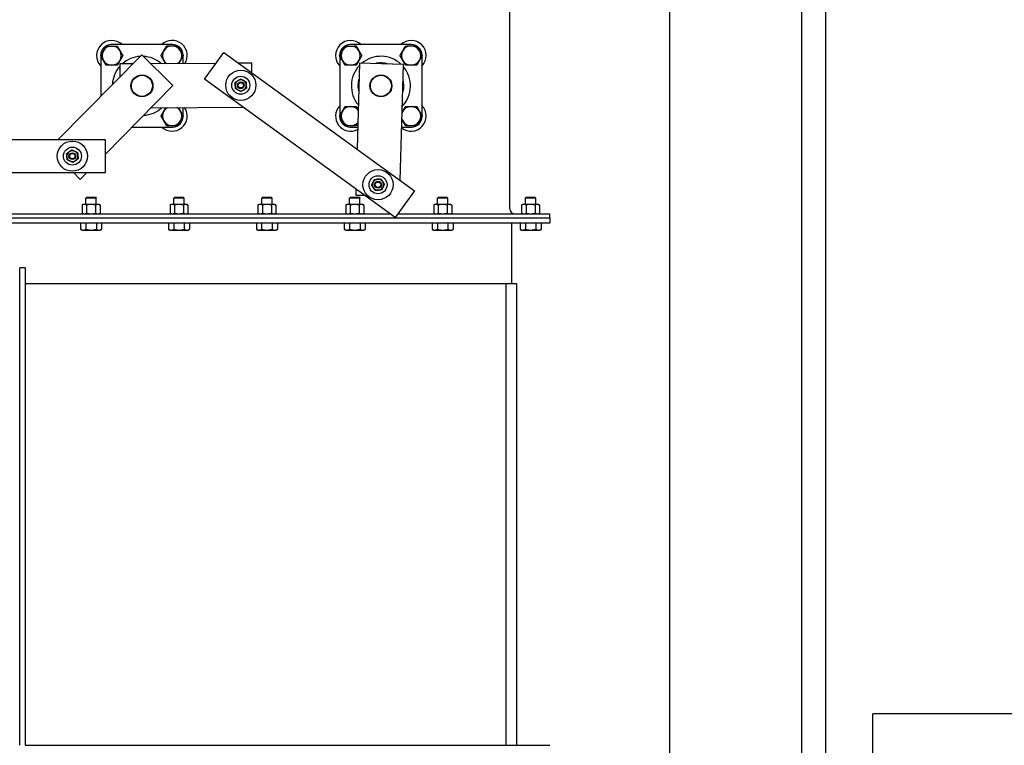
# Model space of a CAD drawing. Header units: inches. Extents: x 36 to 1719, y -84 to 1122.
# Tile 121 of 256: x 700 to 745, y 414 to 447. Entities that reach past the tile are written whole.
import ezdxf

# ---------------------------------------------------------------- set-up
doc = ezdxf.new("R2010")
doc.units = ezdxf.units.IN
doc.header["$LTSCALE"] = 48
doc.header["$MEASUREMENT"] = 0
doc.layers.add('Visible (ANSI)', color=7, linetype='Continuous', lineweight=30)

msp = doc.modelspace()

# ---------------------------------------------------------------- linework, layer by layer
at = {"layer": 'Visible (ANSI)'}
for p, q in [((729.68418, 413.48377), (729.68418, 486.73377)), ((735.68418, 412.93679), (735.68418, 486.73377)), ((736.77418, 409.98377), (736.77418, 486.73377)), ((722.39498, 438.39307), (722.39498, 449.57447)), ((707.04793, 445.85878), (704.25653, 445.85796)), ((717.92293, 445.85878), (715.13153, 445.85796)), ((705.64543, 445.39796), (701.82398, 441.53441)), ((707.06737, 443.99152), (705.64543, 445.39796)), ((708.49834, 444.28085), (709.37819, 445.4957)), ((709.37819, 445.4957), (718.05264, 439.21323)), ((703.77737, 445.37852), (703.77737, 445.36669)), ((703.77738, 445.34874), (703.77792, 443.50987)), ((705.2335, 444.98149), (704.64772, 444.97828)), ((704.64772, 444.97828), (704.65093, 444.3925)), ((709.0208, 445.00224), (706.06191, 444.98603)), ((707.52737, 445.36795), (707.52737, 445.37962)), ((707.52748, 444.99405), (707.52738, 445.35)), ((710.64763, 445.01115), (710.05174, 445.00788)), ((710.65002, 444.57458), (710.64763, 445.01115)), ((714.65237, 445.37852), (714.65237, 445.36585)), ((714.65238, 445.34791), (714.65318, 442.61586)), ((715.55756, 445.01231), (715.44428, 441.10233)), ((717.55672, 444.95439), (715.55756, 445.01231)), ((717.404, 439.68301), (717.55672, 444.95439)), ((718.40237, 445.36889), (718.40237, 445.37962)), ((718.40318, 442.61775), (718.40238, 445.35095)), ((717.17278, 437.99838), (708.49834, 444.28085)), ((703.98868, 440.87891), (707.06737, 443.99152)), ((706.07287, 442.98606), (710.25449, 443.00896)), ((707.52818, 442.61804), (707.52807, 442.99403)), ((707.52819, 442.58822), (707.52818, 442.60009)), ((714.65318, 442.59791), (714.65319, 442.58712)), ((718.40319, 442.58822), (718.40318, 442.5998)), ((705.20461, 442.10824), (707.04903, 442.10878)), ((715.13263, 442.10796), (715.47342, 442.10806)), ((717.47428, 442.10865), (717.92403, 442.10878)), ((703.98868, 441.53441), (657.48868, 441.53441)), ((703.98868, 440.03441), (703.98868, 441.53441)), ((657.48868, 440.03441), (703.98868, 440.03441)), ((702.53593, 440.03441), (702.84804, 439.7257)), ((702.84804, 439.7257), (703.15338, 440.03441)), ((715.39173, 439.28831), (715.3838, 439.01483)), ((718.05264, 439.21323), (717.17278, 437.99838)), ((703.14673, 438.91487), (703.10446, 438.87261)), ((703.5769, 438.87261), (703.10446, 438.87261)), ((703.10446, 438.58827), (703.10446, 438.87261)), ((703.14673, 438.91487), (703.53464, 438.91487)), ((703.53464, 438.91487), (703.5769, 438.87261)), ((703.5769, 438.58827), (703.5769, 438.87261)), ((707.14673, 438.91487), (707.10446, 438.87261)), ((707.5769, 438.87261), (707.10446, 438.87261)), ((707.10446, 438.58827), (707.10446, 438.87261)), ((707.14673, 438.91487), (707.53464, 438.91487)), ((707.53464, 438.91487), (707.5769, 438.87261)), ((707.5769, 438.58827), (707.5769, 438.87261)), ((711.14673, 438.91487), (711.10446, 438.87261)), ((711.5769, 438.87261), (711.10446, 438.87261)), ((711.10446, 438.58827), (711.10446, 438.87261)), ((711.14673, 438.91487), (711.53464, 438.91487)), ((711.53464, 438.91487), (711.5769, 438.87261)), ((711.5769, 438.58827), (711.5769, 438.87261)), ((715.14673, 438.91487), (715.10446, 438.87261)), ((715.5769, 438.87261), (715.10446, 438.87261)), ((715.10446, 438.58827), (715.10446, 438.87261)), ((715.14673, 438.91487), (715.53464, 438.91487)), ((715.3838, 439.01483), (715.7854, 439.00319)), ((715.53464, 438.91487), (715.5769, 438.87261)), ((715.5769, 438.58827), (715.5769, 438.87261)), ((719.14673, 438.91487), (719.10446, 438.87261)), ((719.5769, 438.87261), (719.10446, 438.87261)), ((719.10446, 438.58827), (719.10446, 438.87261)), ((719.14673, 438.91487), (719.53464, 438.91487)), ((719.53464, 438.91487), (719.5769, 438.87261)), ((719.5769, 438.58827), (719.5769, 438.87261)), ((723.14673, 438.91487), (723.10446, 438.87261)), ((723.5769, 438.87261), (723.10446, 438.87261)), ((723.10446, 438.58827), (723.10446, 438.87261)), ((723.14673, 438.91487), (723.53464, 438.91487)), ((723.53464, 438.91487), (723.5769, 438.87261)), ((723.5769, 438.58827), (723.5769, 438.87261)), ((702.98635, 438.58827), (702.93154, 438.56271)), ((702.93154, 438.56271), (702.93154, 438.18863)), ((703.03382, 438.58827), (702.98635, 438.58827)), ((703.34068, 438.58827), (703.03382, 438.58827)), ((703.13611, 438.56271), (703.13611, 438.18863)), ((703.64754, 438.58827), (703.34068, 438.58827)), ((703.54525, 438.56271), (703.54525, 438.18863)), ((703.69501, 438.58827), (703.64754, 438.58827)), ((703.69501, 438.58827), (703.74983, 438.56271)), ((703.74983, 438.56271), (703.74983, 438.18863)), ((706.98635, 438.58827), (706.93154, 438.56271)), ((706.93154, 438.56271), (706.93154, 438.18863)), ((707.03382, 438.58827), (706.98635, 438.58827)), ((707.34068, 438.58827), (707.03382, 438.58827)), ((707.13611, 438.56271), (707.13611, 438.18863)), ((707.64754, 438.58827), (707.34068, 438.58827)), ((707.54525, 438.56271), (707.54525, 438.18863)), ((707.69501, 438.58827), (707.64754, 438.58827)), ((707.69501, 438.58827), (707.74983, 438.56271)), ((707.74983, 438.56271), (707.74983, 438.18863)), ((710.98635, 438.58827), (710.93154, 438.56271)), ((710.93154, 438.56271), (710.93154, 438.18863)), ((711.03382, 438.58827), (710.98635, 438.58827)), ((711.34068, 438.58827), (711.03382, 438.58827)), ((711.13611, 438.56271), (711.13611, 438.18863)), ((711.64754, 438.58827), (711.34068, 438.58827)), ((711.54525, 438.56271), (711.54525, 438.18863)), ((711.69501, 438.58827), (711.64754, 438.58827)), ((711.69501, 438.58827), (711.74983, 438.56271)), ((711.74983, 438.56271), (711.74983, 438.18863)), ((714.98635, 438.58827), (714.93154, 438.56271)), ((714.93154, 438.56271), (714.93154, 438.18863)), ((715.03382, 438.58827), (714.98635, 438.58827)), ((715.34068, 438.58827), (715.03382, 438.58827)), ((715.13611, 438.56271), (715.13611, 438.18863)), ((715.64754, 438.58827), (715.34068, 438.58827)), ((715.54525, 438.56271), (715.54525, 438.18863)), ((715.69501, 438.58827), (715.64754, 438.58827)), ((715.69501, 438.58827), (715.74983, 438.56271)), ((715.74983, 438.56271), (715.74983, 438.18863)), ((718.98635, 438.58827), (718.93154, 438.56271)), ((718.93154, 438.56271), (718.93154, 438.18863)), ((719.03382, 438.58827), (718.98635, 438.58827)), ((719.34068, 438.58827), (719.03382, 438.58827)), ((719.13611, 438.56271), (719.13611, 438.18863)), ((719.64754, 438.58827), (719.34068, 438.58827)), ((719.54525, 438.56271), (719.54525, 438.18863)), ((719.69501, 438.58827), (719.64754, 438.58827)), ((719.69501, 438.58827), (719.74983, 438.56271)), ((719.74983, 438.56271), (719.74983, 438.18863)), ((722.98635, 438.58827), (722.93154, 438.56271)), ((722.93154, 438.56271), (722.93154, 438.18863)), ((723.03382, 438.58827), (722.98635, 438.58827)), ((723.34068, 438.58827), (723.03382, 438.58827)), ((723.13611, 438.56271), (723.13611, 438.18863)), ((723.64754, 438.58827), (723.34068, 438.58827)), ((723.54525, 438.56271), (723.54525, 438.18863)), ((723.69501, 438.58827), (723.64754, 438.58827)), ((723.69501, 438.58827), (723.74983, 438.56271)), ((723.74983, 438.56271), (723.74983, 438.18863)), ((654.46568, 438.16307), (716.94539, 438.16307)), ((654.46568, 437.98377), (724.21568, 437.98377)), ((702.98635, 438.16307), (702.93154, 438.18863)), ((703.69501, 438.16307), (703.74983, 438.18863)), ((706.98635, 438.16307), (706.93154, 438.18863)), ((707.69501, 438.16307), (707.74983, 438.18863)), ((710.98635, 438.16307), (710.93154, 438.18863)), ((711.69501, 438.16307), (711.74983, 438.18863)), ((714.98635, 438.16307), (714.93154, 438.18863)), ((715.69501, 438.16307), (715.74983, 438.18863)), ((717.29206, 438.16307), (724.21568, 438.16307)), ((718.98635, 438.16307), (718.93154, 438.18863)), ((719.69501, 438.16307), (719.74983, 438.18863)), ((722.98635, 438.16307), (722.93154, 438.18863)), ((723.69501, 438.16307), (723.74983, 438.18863)), ((724.21568, 437.98377), (724.21568, 438.16307)), ((724.21568, 437.98377), (724.21568, 437.73377)), ((724.21568, 437.73377), (654.46568, 437.73377)), ((702.86334, 437.73377), (702.86334, 437.4577)), ((702.9273, 437.42078), (702.86334, 437.4577)), ((702.9273, 437.42078), (702.98268, 437.42078)), ((702.98268, 437.42078), (703.34068, 437.42078)), ((703.10201, 437.73377), (703.10201, 437.4577)), ((703.34068, 437.42078), (703.69868, 437.42078)), ((703.57935, 437.73377), (703.57935, 437.4577)), ((703.69868, 437.42078), (703.75407, 437.42078)), ((703.75407, 437.42078), (703.81802, 437.4577)), ((703.81802, 437.73377), (703.81802, 437.4577)), ((706.86334, 437.73377), (706.86334, 437.4577)), ((706.9273, 437.42078), (706.86334, 437.4577)), ((706.9273, 437.42078), (706.98268, 437.42078)), ((706.98268, 437.42078), (707.34068, 437.42078)), ((707.10201, 437.73377), (707.10201, 437.4577)), ((707.34068, 437.42078), (707.69868, 437.42078)), ((707.57935, 437.73377), (707.57935, 437.4577)), ((707.69868, 437.42078), (707.75407, 437.42078)), ((707.75407, 437.42078), (707.81802, 437.4577)), ((707.81802, 437.73377), (707.81802, 437.4577)), ((710.86334, 437.73377), (710.86334, 437.4577)), ((710.9273, 437.42078), (710.86334, 437.4577)), ((710.9273, 437.42078), (710.98268, 437.42078)), ((710.98268, 437.42078), (711.34068, 437.42078)), ((711.10201, 437.73377), (711.10201, 437.4577)), ((711.34068, 437.42078), (711.69868, 437.42078)), ((711.57935, 437.73377), (711.57935, 437.4577)), ((711.69868, 437.42078), (711.75407, 437.42078)), ((711.75407, 437.42078), (711.81802, 437.4577)), ((711.81802, 437.73377), (711.81802, 437.4577)), ((714.86334, 437.73377), (714.86334, 437.4577)), ((714.9273, 437.42078), (714.86334, 437.4577)), ((714.9273, 437.42078), (714.98268, 437.42078)), ((714.98268, 437.42078), (715.34068, 437.42078)), ((715.10201, 437.73377), (715.10201, 437.4577)), ((715.34068, 437.42078), (715.69868, 437.42078)), ((715.57935, 437.73377), (715.57935, 437.4577)), ((715.69868, 437.42078), (715.75407, 437.42078)), ((715.75407, 437.42078), (715.81802, 437.4577)), ((715.81802, 437.73377), (715.81802, 437.4577)), ((718.86334, 437.73377), (718.86334, 437.4577)), ((718.9273, 437.42078), (718.86334, 437.4577)), ((718.9273, 437.42078), (718.98268, 437.42078)), ((718.98268, 437.42078), (719.34068, 437.42078)), ((719.10201, 437.73377), (719.10201, 437.4577)), ((719.34068, 437.42078), (719.69868, 437.42078)), ((719.57935, 437.73377), (719.57935, 437.4577)), ((719.69868, 437.42078), (719.75407, 437.42078)), ((719.75407, 437.42078), (719.81802, 437.4577)), ((719.81802, 437.73377), (719.81802, 437.4577)), ((722.46568, 437.73377), (722.46568, 434.98377)), ((722.86334, 437.73377), (722.86334, 437.4577)), ((722.9273, 437.42078), (722.86334, 437.4577)), ((722.9273, 437.42078), (722.98268, 437.42078)), ((722.98268, 437.42078), (723.34068, 437.42078)), ((723.10201, 437.73377), (723.10201, 437.4577)), ((723.34068, 437.42078), (723.69868, 437.42078)), ((723.57935, 437.73377), (723.57935, 437.4577)), ((723.69868, 437.42078), (723.75407, 437.42078)), ((723.75407, 437.42078), (723.81802, 437.4577)), ((723.81802, 437.73377), (723.81802, 437.4577)), ((700.09068, 413.98377), (700.09068, 435.70277)), ((700.34068, 435.70277), (700.09068, 435.70277)), ((700.34068, 435.70277), (700.34068, 413.98377)), ((722.46568, 434.98377), (700.34068, 434.98377)), ((722.21568, 434.98377), (722.21568, 413.98377)), ((722.71568, 434.98377), (722.46568, 434.98377)), ((722.71568, 413.98377), (722.71568, 434.98377)), ((1035.91768, 415.42127), (738.91768, 415.42127)), ((738.91768, 252.55577), (738.91768, 415.42127)), ((700.34068, 413.98377), (724.21568, 413.98377))]:
    msp.add_line(p, q, dxfattribs=at)
for centre, radius in [((710.15311, 444.00842), 0.6875), ((705.65318, 443.98377), 0.5), ((705.65318, 443.98377), 0.48), ((710.15311, 444.00842), 0.41), ((710.15311, 444.00842), 0.15607), ((710.15311, 444.00842), 0.156), ((710.15311, 444.00842), 0.1232), ((716.52818, 443.98377), 0.5), ((716.52818, 443.98377), 0.48), ((702.48868, 440.78441), 0.6875), ((702.48868, 440.78441), 0.41), ((702.48868, 440.78441), 0.15607), ((702.48868, 440.78441), 0.156), ((702.48868, 440.78441), 0.1232), ((716.39786, 439.48566), 0.6875), ((716.39786, 439.48566), 0.41), ((716.39786, 439.48566), 0.15607), ((716.39786, 439.48566), 0.156), ((716.39786, 439.48566), 0.1232)]:
    msp.add_circle(centre, radius, dxfattribs=at)
for centre, radius, start, end in [((704.27737, 445.35796), 0.6875, 46.675086, 223.358602), ((704.25667, 445.37866), 0.4793, 90.016844, 180.016844), ((707.02737, 445.35877), 0.6875, 328.005555, 133.358602), ((707.04807, 445.37948), 0.4793, 0.016844, 90.016844), ((715.15237, 445.35796), 0.6875, 46.675086, 223.358602), ((715.13167, 445.37866), 0.4793, 90.016844, 180.016844), ((717.90237, 445.35877), 0.6875, 316.675086, 133.358602), ((717.92307, 445.37948), 0.4793, 0.016844, 90.016844), ((704.27737, 445.35796), 0.4375, 150.028983, 210.028983), ((704.27737, 445.35796), 0.4375, 90.028983, 150.028983), ((704.27737, 445.35796), 0.4375, 30.028983, 90.028983), ((704.27737, 445.35796), 0.4375, 330.028983, 30.028983), ((707.02737, 445.35877), 0.4375, 150.02341, 210.02341), ((707.02737, 445.35877), 0.4375, 90.02341, 150.02341), ((707.02737, 445.35877), 0.4375, 30.02341, 90.02341), ((707.02737, 445.35877), 0.4375, 330.02341, 30.02341), ((715.15237, 445.35796), 0.4375, 150.127806, 210.127806), ((715.15237, 445.35796), 0.4375, 90.127806, 150.127806), ((715.15237, 445.35796), 0.4375, 30.127806, 90.127806), ((715.15237, 445.35796), 0.4375, 330.127806, 30.127806), ((717.90237, 445.35877), 0.4375, 150.135167, 210.135167), ((717.90237, 445.35877), 0.4375, 90.135167, 150.135167), ((717.90237, 445.35877), 0.4375, 30.135167, 90.135167), ((717.90237, 445.35877), 0.4375, 330.135167, 30.135167), ((704.27737, 445.35796), 0.4375, 210.028983, 270.028983), ((704.27737, 445.35796), 0.4375, 270.028983, 330.028983), ((705.65278, 443.98337), 1.34375, 93.402904, 132.198958), ((705.65278, 443.98337), 1.34375, 48.42877, 87.188126), ((707.02737, 445.35877), 0.4375, 210.02341, 237.44223), ((707.02737, 445.35877), 0.4375, 303.185499, 330.02341), ((715.15237, 445.35796), 0.4375, 210.127806, 270.127806), ((715.15237, 445.35796), 0.4375, 270.127806, 330.127806), ((716.52778, 443.98337), 1.34375, 46.456279, 130.22471), ((716.52778, 443.98337), 1.04275, 71.958248, 104.72274), ((717.90237, 445.35877), 0.4375, 210.135167, 270.135167), ((717.90237, 445.35877), 0.4375, 270.135167, 330.135167), ((705.65278, 443.98337), 1.34375, 138.377164, 177.224825), ((716.52778, 443.98337), 1.34375, 136.404693, 220.276296), ((716.52778, 443.98337), 1.34375, 316.454776, 40.226213), ((710.15311, 444.00842), 0.25, 121.44408, 181.44408), ((710.15311, 444.00842), 0.25, 61.44408, 121.44408), ((710.15311, 444.00842), 0.25, 1.44408, 61.44408), ((716.52778, 443.98337), 1.04275, 161.801542, 194.879447), ((716.52778, 443.98337), 1.04275, 341.953665, 14.727324), ((710.15311, 444.00842), 0.25, 181.44408, 241.44408), ((710.15311, 444.00842), 0.25, 241.44408, 301.44408), ((710.15311, 444.00842), 0.25, 301.44408, 1.44408), ((705.65278, 443.98337), 1.34375, 273.403293, 312.250289), ((707.02818, 442.60877), 0.6875, 226.675086, 34.119711), ((707.02818, 442.60877), 0.4375, 150.033668, 210.033668), ((707.02818, 442.60877), 0.4375, 119.35014, 150.033668), ((707.02818, 442.60877), 0.4375, 30.033668, 61.277588), ((707.02818, 442.60877), 0.4375, 330.033668, 30.033668), ((715.15318, 442.60796), 0.6875, 136.675086, 297.461907), ((715.15318, 442.60796), 0.4375, 150.126734, 210.126734), ((715.15318, 442.60796), 0.4375, 90.126734, 150.126734), ((715.15318, 442.60796), 0.4375, 38.455346, 90.126734), ((717.90318, 442.60877), 0.6875, 231.288804, 43.358602), ((717.90318, 442.60877), 0.4375, 150, 159.57464), ((717.90318, 442.60877), 0.4375, 90, 150), ((717.90318, 442.60877), 0.4375, 30, 90), ((717.90318, 442.60877), 0.4375, 330, 30), ((707.02818, 442.60877), 0.4375, 210.033668, 270.033668), ((707.02818, 442.60877), 0.4375, 270.033668, 330.033668), ((707.04889, 442.58808), 0.4793, 270.016844, 0.016844), ((715.13249, 442.58726), 0.4793, 180.016844, 270.016844), ((715.15318, 442.60796), 0.4375, 210.126734, 270.126734), ((715.15318, 442.60796), 0.4375, 270.126734, 318.225642), ((717.90318, 442.60877), 0.4375, 197.106349, 210), ((717.90318, 442.60877), 0.4375, 210, 270), ((717.90318, 442.60877), 0.4375, 270, 330), ((717.92389, 442.58808), 0.4793, 270.016844, 0.016844), ((702.48868, 440.78441), 0.25, 126.335371, 186.335371), ((702.48868, 440.78441), 0.25, 66.335371, 126.335371), ((702.48868, 440.78441), 0.25, 6.335371, 66.335371), ((702.48868, 440.78441), 0.25, 186.335371, 246.335371), ((702.48868, 440.78441), 0.25, 246.335371, 306.335371), ((702.48868, 440.78441), 0.25, 306.335371, 6.335371), ((716.39786, 439.48566), 0.25, 154.718106, 214.718106), ((716.39786, 439.48566), 0.25, 94.718106, 154.718106), ((716.39786, 439.48566), 0.25, 34.718106, 94.718106), ((716.39786, 439.48566), 0.25, 334.718106, 34.718106), ((716.39786, 439.48566), 0.25, 214.718106, 274.718106), ((716.39786, 439.48566), 0.25, 274.718106, 334.718106), ((722.62498, 438.39307), 0.23, 180, 270)]:
    msp.add_arc(centre, radius, start, end, dxfattribs=at)
for points, weights in [([(703.77219, 445.35771), (703.83981, 445.47497), (703.89838, 445.57652)], [1.01001874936, 1.04314139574, 1]), ([(703.89838, 445.57652), (703.95694, 445.67807), (704.02456, 445.79534)], [1, 1.04314139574, 1.01001874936]), ([(704.02456, 445.79534), (704.15992, 445.7954), (704.27715, 445.79546)], [1.01001874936, 1.04314139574, 1]), ([(704.27715, 445.79546), (704.39438, 445.79552), (704.52974, 445.79559)], [1, 1.04314139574, 1.01001874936]), ([(704.52974, 445.79559), (704.59748, 445.6784), (704.65615, 445.57691)], [1.01001874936, 1.04314139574, 1]), ([(704.65615, 445.57691), (704.71481, 445.47541), (704.78255, 445.35822)], [1, 1.04314139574, 1.01001874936]), ([(706.52219, 445.35857), (706.58983, 445.47582), (706.6484, 445.57737)], [1.01001874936, 1.04314139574, 1]), ([(706.6484, 445.57737), (706.70697, 445.67891), (706.7746, 445.79617)], [1, 1.04314139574, 1.01001874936]), ([(706.7746, 445.79617), (706.90997, 445.79622), (707.02719, 445.79627)], [1.01001874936, 1.04314139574, 1]), ([(707.02719, 445.79627), (707.14442, 445.79632), (707.27979, 445.79638)], [1, 1.04314139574, 1.01001874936]), ([(707.27979, 445.79638), (707.34751, 445.67918), (707.40617, 445.57768)], [1.01001874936, 1.04314139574, 1]), ([(707.40617, 445.57768), (707.46483, 445.47618), (707.53255, 445.35898)], [1, 1.04314139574, 1.01001874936]), ([(714.64719, 445.35684), (714.71461, 445.47422), (714.773, 445.57587)], [1.01001874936, 1.04314139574, 1]), ([(714.773, 445.57587), (714.83139, 445.67752), (714.89881, 445.7949)], [1, 1.04314139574, 1.01001874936]), ([(714.89881, 445.7949), (715.03417, 445.7952), (715.1514, 445.79546)], [1.01001874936, 1.04314139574, 1]), ([(715.1514, 445.79546), (715.26863, 445.79572), (715.40399, 445.79603)], [1, 1.04314139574, 1.01001874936]), ([(715.40399, 445.79603), (715.47193, 445.67895), (715.53077, 445.57756)], [1.01001874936, 1.04314139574, 1]), ([(715.53077, 445.57756), (715.58961, 445.47617), (715.65755, 445.35909)], [1, 1.04314139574, 1.01001874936]), ([(717.39719, 445.35758), (717.4646, 445.47497), (717.52297, 445.57663)], [1.01001874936, 1.04314139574, 1]), ([(717.52297, 445.57663), (717.58135, 445.67829), (717.64875, 445.79568)], [1, 1.04314139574, 1.01001874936]), ([(717.64875, 445.79568), (717.78411, 445.79599), (717.90134, 445.79627)], [1.01001874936, 1.04314139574, 1]), ([(717.90134, 445.79627), (718.01857, 445.79655), (718.15393, 445.79687)], [1, 1.04314139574, 1.01001874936]), ([(718.15393, 445.79687), (718.22189, 445.6798), (718.28074, 445.57842)], [1.01001874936, 1.04314139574, 1]), ([(718.28074, 445.57842), (718.3396, 445.47703), (718.40755, 445.35996)], [1, 1.04314139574, 1.01001874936]), ([(703.8986, 445.13902), (703.83993, 445.24051), (703.77219, 445.35771)], [1, 1.04314139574, 1.01001874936]), ([(704.025, 444.92034), (703.95726, 445.03753), (703.8986, 445.13902)], [1.01001874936, 1.04314139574, 1]), ([(704.65637, 445.13941), (704.59781, 445.03785), (704.53019, 444.92059)], [1, 1.04314139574, 1.01001874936]), ([(704.78255, 445.35822), (704.71493, 445.24096), (704.65637, 445.13941)], [1.01001874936, 1.04314139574, 1]), ([(706.64858, 445.13987), (706.58992, 445.24137), (706.52219, 445.35857)], [1, 1.04314139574, 1.01001874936]), ([(706.73535, 444.98972), (706.69038, 445.06753), (706.64858, 445.13987)], [1.02294591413, 1.03037050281, 1]), ([(707.40635, 445.14018), (707.36537, 445.06914), (707.32141, 444.99293)], [1, 1.02979418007, 1.02321408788]), ([(707.53255, 445.35898), (707.46492, 445.24172), (707.40635, 445.14018)], [1.01001874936, 1.04314139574, 1]), ([(714.77398, 445.13837), (714.71514, 445.23976), (714.64719, 445.35684)], [1, 1.04314139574, 1.01001874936]), ([(714.90076, 444.9199), (714.83282, 445.03698), (714.77398, 445.13837)], [1.01001874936, 1.04314139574, 1]), ([(715.53175, 445.14006), (715.47336, 445.03841), (715.40594, 444.92103)], [1, 1.04314139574, 1.01001874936]), ([(715.65755, 445.35909), (715.59013, 445.24171), (715.53175, 445.14006)], [1.01001874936, 1.04314139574, 1]), ([(717.524, 445.13913), (717.46515, 445.24051), (717.39719, 445.35758)], [1, 1.04314139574, 1.01001874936]), ([(717.65082, 444.92068), (717.58286, 445.03775), (717.524, 445.13913)], [1.01001874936, 1.04314139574, 1]), ([(718.28177, 445.14092), (718.2234, 445.03926), (718.156, 444.92187)], [1, 1.04314139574, 1.01001874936]), ([(718.40755, 445.35996), (718.34015, 445.24258), (718.28177, 445.14092)], [1.01001874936, 1.04314139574, 1]), ([(704.27759, 444.92046), (704.16037, 444.9204), (704.025, 444.92034)], [1, 1.04314139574, 1.01001874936]), ([(704.53019, 444.92059), (704.39482, 444.92052), (704.27759, 444.92046)], [1.01001874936, 1.04314139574, 1]), ([(715.15335, 444.92047), (715.03612, 444.9202), (714.90076, 444.9199)], [1, 1.04314139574, 1.01001874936]), ([(715.40594, 444.92103), (715.27058, 444.92073), (715.15335, 444.92047)], [1.01001874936, 1.04314139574, 1]), ([(717.90341, 444.92127), (717.78618, 444.921), (717.65082, 444.92068)], [1, 1.04314139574, 1.01001874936]), ([(718.156, 444.92187), (718.02063, 444.92155), (717.90341, 444.92127)], [1.01001874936, 1.04314139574, 1]), ([(709.89956, 444.14641), (709.96555, 444.18677), (710.0227, 444.22171)], [1, 1.0379548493, 1]), ([(709.90319, 444.00212), (709.90151, 444.06909), (709.89956, 444.14641)], [1, 1.0379548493, 1]), ([(710.0227, 444.22171), (710.07985, 444.25666), (710.14584, 444.29701)], [1, 1.0379548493, 1]), ([(710.14584, 444.29701), (710.21378, 444.26003), (710.27262, 444.22801)], [1, 1.0379548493, 1]), ([(710.27262, 444.22801), (710.33146, 444.19599), (710.3994, 444.15902)], [1, 1.0379548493, 1]), ([(710.3994, 444.15902), (710.40135, 444.08169), (710.40303, 444.01472)], [1, 1.0379548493, 1]), ([(709.90683, 443.85783), (709.90488, 443.93516), (709.90319, 444.00212)], [1, 1.0379548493, 1]), ([(710.03361, 443.78884), (709.97477, 443.82086), (709.90683, 443.85783)], [1, 1.0379548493, 1]), ([(710.16039, 443.71984), (710.09245, 443.75681), (710.03361, 443.78884)], [1, 1.0379548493, 1]), ([(710.28353, 443.79514), (710.22638, 443.76019), (710.16039, 443.71984)], [1, 1.0379548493, 1]), ([(710.40667, 443.87043), (710.34068, 443.83008), (710.28353, 443.79514)], [1, 1.0379548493, 1]), ([(710.40303, 444.01472), (710.40472, 443.94776), (710.40667, 443.87043)], [1, 1.0379548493, 1]), ([(706.523, 442.60848), (706.59061, 442.72574), (706.64917, 442.8273)], [1.01001874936, 1.04314139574, 1]), ([(706.64917, 442.8273), (706.69402, 442.90509), (706.74282, 442.98973)], [1, 1.03271594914, 1.02157373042]), ([(707.31149, 442.99284), (707.36129, 442.90671), (707.40694, 442.82774)], [1.0212004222, 1.03324703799, 1]), ([(707.40694, 442.82774), (707.46561, 442.72626), (707.53336, 442.60907)], [1, 1.04314139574, 1.01001874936]), ([(714.648, 442.60685), (714.71542, 442.72422), (714.77381, 442.82588)], [1.01001874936, 1.04314139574, 1]), ([(714.77381, 442.82588), (714.8322, 442.92753), (714.89962, 443.0449)], [1, 1.04314139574, 1.01001874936]), ([(714.89962, 443.0449), (715.03499, 443.0452), (715.15221, 443.04546)], [1.01001874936, 1.04314139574, 1]), ([(715.15221, 443.04546), (715.26944, 443.04572), (715.4048, 443.04602)], [1, 1.04314139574, 1.01001874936]), ([(715.4048, 443.04602), (715.4534, 442.96227), (715.49604, 442.8888)], [1.01001874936, 1.03349267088, 1.01866286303]), ([(717.49356, 442.77429), (717.509, 442.80103), (717.5243, 442.82752)], [1.01694042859, 1.01090796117, 1]), ([(717.5243, 442.82752), (717.58291, 442.92904), (717.65059, 443.04627)], [1, 1.04314139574, 1.01001874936]), ([(717.65059, 443.04627), (717.78595, 443.04627), (717.90318, 443.04627)], [1.01001874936, 1.04314139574, 1]), ([(717.90318, 443.04627), (718.02041, 443.04627), (718.15577, 443.04627)], [1, 1.04314139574, 1.01001874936]), ([(718.15577, 443.04627), (718.22345, 442.92904), (718.28207, 442.82752)], [1.01001874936, 1.04314139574, 1]), ([(718.28207, 442.82752), (718.34068, 442.726), (718.40836, 442.60877)], [1, 1.04314139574, 1.01001874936]), ([(706.64942, 442.3898), (706.59075, 442.49129), (706.523, 442.60848)], [1, 1.04314139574, 1.01001874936]), ([(706.77585, 442.17112), (706.7081, 442.28831), (706.64942, 442.3898)], [1.01001874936, 1.04314139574, 1]), ([(707.4072, 442.39024), (707.34864, 442.28869), (707.28103, 442.17142)], [1, 1.04314139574, 1.01001874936]), ([(707.53336, 442.60907), (707.46575, 442.4918), (707.4072, 442.39024)], [1.01001874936, 1.04314139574, 1]), ([(714.77478, 442.38838), (714.71594, 442.48977), (714.648, 442.60685)], [1, 1.04314139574, 1.01001874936]), ([(714.90156, 442.16991), (714.83362, 442.28698), (714.77478, 442.38838)], [1.01001874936, 1.04314139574, 1]), ([(715.47888, 442.29662), (715.44487, 442.23741), (715.40674, 442.17102)], [1.02324472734, 1.02848890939, 1.01001874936]), ([(717.5243, 442.39002), (717.50452, 442.42427), (717.48443, 442.45908)], [1, 1.01414753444, 1.02009357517]), ([(717.65059, 442.17127), (717.58291, 442.2885), (717.5243, 442.39002)], [1.01001874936, 1.04314139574, 1]), ([(718.28207, 442.39002), (718.22345, 442.2885), (718.15577, 442.17127)], [1, 1.04314139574, 1.01001874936]), ([(718.40836, 442.60877), (718.34068, 442.49154), (718.28207, 442.39002)], [1.01001874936, 1.04314139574, 1]), ([(707.02844, 442.17127), (706.91121, 442.1712), (706.77585, 442.17112)], [1, 1.04314139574, 1.01001874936]), ([(707.28103, 442.17142), (707.14567, 442.17134), (707.02844, 442.17127)], [1.01001874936, 1.04314139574, 1]), ([(715.15415, 442.17047), (715.03692, 442.17021), (714.90156, 442.16991)], [1, 1.04314139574, 1.01001874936]), ([(715.40674, 442.17102), (715.27138, 442.17072), (715.15415, 442.17047)], [1.01001874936, 1.04314139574, 1]), ([(717.90318, 442.17127), (717.78595, 442.17127), (717.65059, 442.17127)], [1, 1.04314139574, 1.01001874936]), ([(718.15577, 442.17127), (718.02041, 442.17127), (717.90318, 442.17127)], [1.01001874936, 1.04314139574, 1]), ([(702.22428, 440.90028), (702.28659, 440.94611), (702.34055, 440.9858)], [1, 1.0379548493, 1]), ([(702.34055, 440.9858), (702.39451, 441.02549), (702.45683, 441.07132)], [1, 1.0379548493, 1]), ([(702.45683, 441.07132), (702.52767, 441.04027), (702.58903, 441.01339)], [1, 1.0379548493, 1]), ([(702.58903, 441.01339), (702.65038, 440.9865), (702.72123, 440.95545)], [1, 1.0379548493, 1]), ([(702.72123, 440.95545), (702.72976, 440.87857), (702.73715, 440.812)], [1, 1.0379548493, 1]), ([(702.24021, 440.75682), (702.23281, 440.8234), (702.22428, 440.90028)], [1, 1.0379548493, 1]), ([(702.25613, 440.61337), (702.2476, 440.69024), (702.24021, 440.75682)], [1, 1.0379548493, 1]), ([(702.38833, 440.55543), (702.32698, 440.58232), (702.25613, 440.61337)], [1, 1.0379548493, 1]), ([(702.52053, 440.4975), (702.44969, 440.52854), (702.38833, 440.55543)], [1, 1.0379548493, 1]), ([(702.63681, 440.58302), (702.58284, 440.54333), (702.52053, 440.4975)], [1, 1.0379548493, 1]), ([(702.75308, 440.66854), (702.69077, 440.62271), (702.63681, 440.58302)], [1, 1.0379548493, 1]), ([(702.73715, 440.812), (702.74454, 440.74542), (702.75308, 440.66854)], [1, 1.0379548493, 1]), ([(716.11017, 439.46192), (716.1432, 439.53186), (716.17181, 439.59243)], [1, 1.0379548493, 1]), ([(716.17181, 439.59243), (716.20042, 439.653), (716.23345, 439.72294)], [1, 1.0379548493, 1]), ([(716.23345, 439.72294), (716.31054, 439.7293), (716.3773, 439.73481)], [1, 1.0379548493, 1]), ([(716.3773, 439.73481), (716.44406, 439.74032), (716.52115, 439.74669)], [1, 1.0379548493, 1]), ([(716.52115, 439.74669), (716.5652, 439.68311), (716.60335, 439.62804)], [1, 1.0379548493, 1]), ([(716.60335, 439.62804), (716.64151, 439.57298), (716.68556, 439.5094)], [1, 1.0379548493, 1]), ([(716.19237, 439.34328), (716.15422, 439.39834), (716.11017, 439.46192)], [1, 1.0379548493, 1]), ([(716.27458, 439.22463), (716.23052, 439.28821), (716.19237, 439.34328)], [1, 1.0379548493, 1]), ([(716.41843, 439.23651), (716.35167, 439.231), (716.27458, 439.22463)], [1, 1.0379548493, 1]), ([(716.56227, 439.24838), (716.48519, 439.24202), (716.41843, 439.23651)], [1, 1.0379548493, 1]), ([(716.62392, 439.37889), (716.59531, 439.31832), (716.56227, 439.24838)], [1, 1.0379548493, 1]), ([(716.68556, 439.5094), (716.65253, 439.43946), (716.62392, 439.37889)], [1, 1.0379548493, 1]), ([(703.03382, 438.58827), (702.98635, 438.58827), (702.93154, 438.56271)], [1, 1.0379548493, 1]), ([(703.13611, 438.56271), (703.08129, 438.58827), (703.03382, 438.58827)], [1, 1.0379548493, 1]), ([(703.34068, 438.58827), (703.24574, 438.58827), (703.13611, 438.56271)], [1, 1.0379548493, 1]), ([(703.54525, 438.56271), (703.43562, 438.58827), (703.34068, 438.58827)], [1, 1.0379548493, 1]), ([(703.64754, 438.58827), (703.60007, 438.58827), (703.54525, 438.56271)], [1, 1.0379548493, 1]), ([(703.74983, 438.56271), (703.69501, 438.58827), (703.64754, 438.58827)], [1, 1.0379548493, 1]), ([(707.03382, 438.58827), (706.98635, 438.58827), (706.93154, 438.56271)], [1, 1.0379548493, 1]), ([(707.13611, 438.56271), (707.08129, 438.58827), (707.03382, 438.58827)], [1, 1.0379548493, 1]), ([(707.34068, 438.58827), (707.24574, 438.58827), (707.13611, 438.56271)], [1, 1.0379548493, 1]), ([(707.54525, 438.56271), (707.43562, 438.58827), (707.34068, 438.58827)], [1, 1.0379548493, 1]), ([(707.64754, 438.58827), (707.60007, 438.58827), (707.54525, 438.56271)], [1, 1.0379548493, 1]), ([(707.74983, 438.56271), (707.69501, 438.58827), (707.64754, 438.58827)], [1, 1.0379548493, 1]), ([(711.03382, 438.58827), (710.98635, 438.58827), (710.93154, 438.56271)], [1, 1.0379548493, 1]), ([(711.13611, 438.56271), (711.08129, 438.58827), (711.03382, 438.58827)], [1, 1.0379548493, 1]), ([(711.34068, 438.58827), (711.24574, 438.58827), (711.13611, 438.56271)], [1, 1.0379548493, 1]), ([(711.54525, 438.56271), (711.43562, 438.58827), (711.34068, 438.58827)], [1, 1.0379548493, 1]), ([(711.64754, 438.58827), (711.60007, 438.58827), (711.54525, 438.56271)], [1, 1.0379548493, 1]), ([(711.74983, 438.56271), (711.69501, 438.58827), (711.64754, 438.58827)], [1, 1.0379548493, 1]), ([(715.03382, 438.58827), (714.98635, 438.58827), (714.93154, 438.56271)], [1, 1.0379548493, 1]), ([(715.13611, 438.56271), (715.08129, 438.58827), (715.03382, 438.58827)], [1, 1.0379548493, 1]), ([(715.34068, 438.58827), (715.24574, 438.58827), (715.13611, 438.56271)], [1, 1.0379548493, 1]), ([(715.54525, 438.56271), (715.43562, 438.58827), (715.34068, 438.58827)], [1, 1.0379548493, 1]), ([(715.64754, 438.58827), (715.60007, 438.58827), (715.54525, 438.56271)], [1, 1.0379548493, 1]), ([(715.74983, 438.56271), (715.69501, 438.58827), (715.64754, 438.58827)], [1, 1.0379548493, 1]), ([(719.03382, 438.58827), (718.98635, 438.58827), (718.93154, 438.56271)], [1, 1.0379548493, 1]), ([(719.13611, 438.56271), (719.08129, 438.58827), (719.03382, 438.58827)], [1, 1.0379548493, 1]), ([(719.34068, 438.58827), (719.24574, 438.58827), (719.13611, 438.56271)], [1, 1.0379548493, 1]), ([(719.54525, 438.56271), (719.43562, 438.58827), (719.34068, 438.58827)], [1, 1.0379548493, 1]), ([(719.64754, 438.58827), (719.60007, 438.58827), (719.54525, 438.56271)], [1, 1.0379548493, 1]), ([(719.74983, 438.56271), (719.69501, 438.58827), (719.64754, 438.58827)], [1, 1.0379548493, 1]), ([(723.03382, 438.58827), (722.98635, 438.58827), (722.93154, 438.56271)], [1, 1.0379548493, 1]), ([(723.13611, 438.56271), (723.08129, 438.58827), (723.03382, 438.58827)], [1, 1.0379548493, 1]), ([(723.34068, 438.58827), (723.24574, 438.58827), (723.13611, 438.56271)], [1, 1.0379548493, 1]), ([(723.54525, 438.56271), (723.43562, 438.58827), (723.34068, 438.58827)], [1, 1.0379548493, 1]), ([(723.64754, 438.58827), (723.60007, 438.58827), (723.54525, 438.56271)], [1, 1.0379548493, 1]), ([(723.74983, 438.56271), (723.69501, 438.58827), (723.64754, 438.58827)], [1, 1.0379548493, 1]), ([(702.93154, 438.18863), (702.98635, 438.16307), (703.03382, 438.16307)], [1, 1.0379548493, 1]), ([(703.03382, 438.16307), (703.08129, 438.16307), (703.13611, 438.18863)], [1, 1.0379548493, 1]), ([(703.13611, 438.18863), (703.24574, 438.16307), (703.34068, 438.16307)], [1, 1.0379548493, 1]), ([(703.34068, 438.16307), (703.43562, 438.16307), (703.54525, 438.18863)], [1, 1.0379548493, 1]), ([(703.54525, 438.18863), (703.60007, 438.16307), (703.64754, 438.16307)], [1, 1.0379548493, 1]), ([(703.64754, 438.16307), (703.69501, 438.16307), (703.74983, 438.18863)], [1, 1.0379548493, 1]), ([(706.93154, 438.18863), (706.98635, 438.16307), (707.03382, 438.16307)], [1, 1.0379548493, 1]), ([(707.03382, 438.16307), (707.08129, 438.16307), (707.13611, 438.18863)], [1, 1.0379548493, 1]), ([(707.13611, 438.18863), (707.24574, 438.16307), (707.34068, 438.16307)], [1, 1.0379548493, 1]), ([(707.34068, 438.16307), (707.43562, 438.16307), (707.54525, 438.18863)], [1, 1.0379548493, 1]), ([(707.54525, 438.18863), (707.60007, 438.16307), (707.64754, 438.16307)], [1, 1.0379548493, 1]), ([(707.64754, 438.16307), (707.69501, 438.16307), (707.74983, 438.18863)], [1, 1.0379548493, 1]), ([(710.93154, 438.18863), (710.98635, 438.16307), (711.03382, 438.16307)], [1, 1.0379548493, 1]), ([(711.03382, 438.16307), (711.08129, 438.16307), (711.13611, 438.18863)], [1, 1.0379548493, 1]), ([(711.13611, 438.18863), (711.24574, 438.16307), (711.34068, 438.16307)], [1, 1.0379548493, 1]), ([(711.34068, 438.16307), (711.43562, 438.16307), (711.54525, 438.18863)], [1, 1.0379548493, 1]), ([(711.54525, 438.18863), (711.60007, 438.16307), (711.64754, 438.16307)], [1, 1.0379548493, 1]), ([(711.64754, 438.16307), (711.69501, 438.16307), (711.74983, 438.18863)], [1, 1.0379548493, 1]), ([(714.93154, 438.18863), (714.98635, 438.16307), (715.03382, 438.16307)], [1, 1.0379548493, 1]), ([(715.03382, 438.16307), (715.08129, 438.16307), (715.13611, 438.18863)], [1, 1.0379548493, 1]), ([(715.13611, 438.18863), (715.24574, 438.16307), (715.34068, 438.16307)], [1, 1.0379548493, 1]), ([(715.34068, 438.16307), (715.43562, 438.16307), (715.54525, 438.18863)], [1, 1.0379548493, 1]), ([(715.54525, 438.18863), (715.60007, 438.16307), (715.64754, 438.16307)], [1, 1.0379548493, 1]), ([(715.64754, 438.16307), (715.69501, 438.16307), (715.74983, 438.18863)], [1, 1.0379548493, 1]), ([(718.93154, 438.18863), (718.98635, 438.16307), (719.03382, 438.16307)], [1, 1.0379548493, 1]), ([(719.03382, 438.16307), (719.08129, 438.16307), (719.13611, 438.18863)], [1, 1.0379548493, 1]), ([(719.13611, 438.18863), (719.24574, 438.16307), (719.34068, 438.16307)], [1, 1.0379548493, 1]), ([(719.34068, 438.16307), (719.43562, 438.16307), (719.54525, 438.18863)], [1, 1.0379548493, 1]), ([(719.54525, 438.18863), (719.60007, 438.16307), (719.64754, 438.16307)], [1, 1.0379548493, 1]), ([(719.64754, 438.16307), (719.69501, 438.16307), (719.74983, 438.18863)], [1, 1.0379548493, 1]), ([(722.93154, 438.18863), (722.98635, 438.16307), (723.03382, 438.16307)], [1, 1.0379548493, 1]), ([(723.03382, 438.16307), (723.08129, 438.16307), (723.13611, 438.18863)], [1, 1.0379548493, 1]), ([(723.13611, 438.18863), (723.24574, 438.16307), (723.34068, 438.16307)], [1, 1.0379548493, 1]), ([(723.34068, 438.16307), (723.43562, 438.16307), (723.54525, 438.18863)], [1, 1.0379548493, 1]), ([(723.54525, 438.18863), (723.60007, 438.16307), (723.64754, 438.16307)], [1, 1.0379548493, 1]), ([(723.64754, 438.16307), (723.69501, 438.16307), (723.74983, 438.18863)], [1, 1.0379548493, 1]), ([(702.86334, 437.4577), (702.9273, 437.42078), (702.98268, 437.42078)], [1.01001874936, 1.04314139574, 1]), ([(702.98268, 437.42078), (703.03806, 437.42078), (703.10201, 437.4577)], [1, 1.04314139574, 1.01001874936]), ([(703.10201, 437.4577), (703.22992, 437.42078), (703.34068, 437.42078)], [1.01001874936, 1.04314139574, 1]), ([(703.34068, 437.42078), (703.45145, 437.42078), (703.57935, 437.4577)], [1, 1.04314139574, 1.01001874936]), ([(703.57935, 437.4577), (703.6433, 437.42078), (703.69868, 437.42078)], [1.01001874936, 1.04314139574, 1]), ([(703.69868, 437.42078), (703.75407, 437.42078), (703.81802, 437.4577)], [1, 1.04314139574, 1.01001874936]), ([(706.86334, 437.4577), (706.9273, 437.42078), (706.98268, 437.42078)], [1.01001874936, 1.04314139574, 1]), ([(706.98268, 437.42078), (707.03806, 437.42078), (707.10201, 437.4577)], [1, 1.04314139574, 1.01001874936]), ([(707.10201, 437.4577), (707.22992, 437.42078), (707.34068, 437.42078)], [1.01001874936, 1.04314139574, 1]), ([(707.34068, 437.42078), (707.45145, 437.42078), (707.57935, 437.4577)], [1, 1.04314139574, 1.01001874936]), ([(707.57935, 437.4577), (707.6433, 437.42078), (707.69868, 437.42078)], [1.01001874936, 1.04314139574, 1]), ([(707.69868, 437.42078), (707.75407, 437.42078), (707.81802, 437.4577)], [1, 1.04314139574, 1.01001874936]), ([(710.86334, 437.4577), (710.9273, 437.42078), (710.98268, 437.42078)], [1.01001874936, 1.04314139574, 1]), ([(710.98268, 437.42078), (711.03806, 437.42078), (711.10201, 437.4577)], [1, 1.04314139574, 1.01001874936]), ([(711.10201, 437.4577), (711.22992, 437.42078), (711.34068, 437.42078)], [1.01001874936, 1.04314139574, 1]), ([(711.34068, 437.42078), (711.45145, 437.42078), (711.57935, 437.4577)], [1, 1.04314139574, 1.01001874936]), ([(711.57935, 437.4577), (711.6433, 437.42078), (711.69868, 437.42078)], [1.01001874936, 1.04314139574, 1]), ([(711.69868, 437.42078), (711.75407, 437.42078), (711.81802, 437.4577)], [1, 1.04314139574, 1.01001874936]), ([(714.86334, 437.4577), (714.9273, 437.42078), (714.98268, 437.42078)], [1.01001874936, 1.04314139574, 1]), ([(714.98268, 437.42078), (715.03806, 437.42078), (715.10201, 437.4577)], [1, 1.04314139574, 1.01001874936]), ([(715.10201, 437.4577), (715.22992, 437.42078), (715.34068, 437.42078)], [1.01001874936, 1.04314139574, 1]), ([(715.34068, 437.42078), (715.45145, 437.42078), (715.57935, 437.4577)], [1, 1.04314139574, 1.01001874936]), ([(715.57935, 437.4577), (715.6433, 437.42078), (715.69868, 437.42078)], [1.01001874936, 1.04314139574, 1]), ([(715.69868, 437.42078), (715.75407, 437.42078), (715.81802, 437.4577)], [1, 1.04314139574, 1.01001874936]), ([(718.86334, 437.4577), (718.9273, 437.42078), (718.98268, 437.42078)], [1.01001874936, 1.04314139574, 1]), ([(718.98268, 437.42078), (719.03806, 437.42078), (719.10201, 437.4577)], [1, 1.04314139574, 1.01001874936]), ([(719.10201, 437.4577), (719.22992, 437.42078), (719.34068, 437.42078)], [1.01001874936, 1.04314139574, 1]), ([(719.34068, 437.42078), (719.45145, 437.42078), (719.57935, 437.4577)], [1, 1.04314139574, 1.01001874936]), ([(719.57935, 437.4577), (719.6433, 437.42078), (719.69868, 437.42078)], [1.01001874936, 1.04314139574, 1]), ([(719.69868, 437.42078), (719.75407, 437.42078), (719.81802, 437.4577)], [1, 1.04314139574, 1.01001874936]), ([(722.86334, 437.4577), (722.9273, 437.42078), (722.98268, 437.42078)], [1.01001874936, 1.04314139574, 1]), ([(722.98268, 437.42078), (723.03806, 437.42078), (723.10201, 437.4577)], [1, 1.04314139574, 1.01001874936]), ([(723.10201, 437.4577), (723.22992, 437.42078), (723.34068, 437.42078)], [1.01001874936, 1.04314139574, 1]), ([(723.34068, 437.42078), (723.45145, 437.42078), (723.57935, 437.4577)], [1, 1.04314139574, 1.01001874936]), ([(723.57935, 437.4577), (723.6433, 437.42078), (723.69868, 437.42078)], [1.01001874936, 1.04314139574, 1]), ([(723.69868, 437.42078), (723.75407, 437.42078), (723.81802, 437.4577)], [1, 1.04314139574, 1.01001874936])]:
    msp.add_rational_spline(points, weights, degree=2, dxfattribs=at)

doc.saveas('drawing.dxf')
